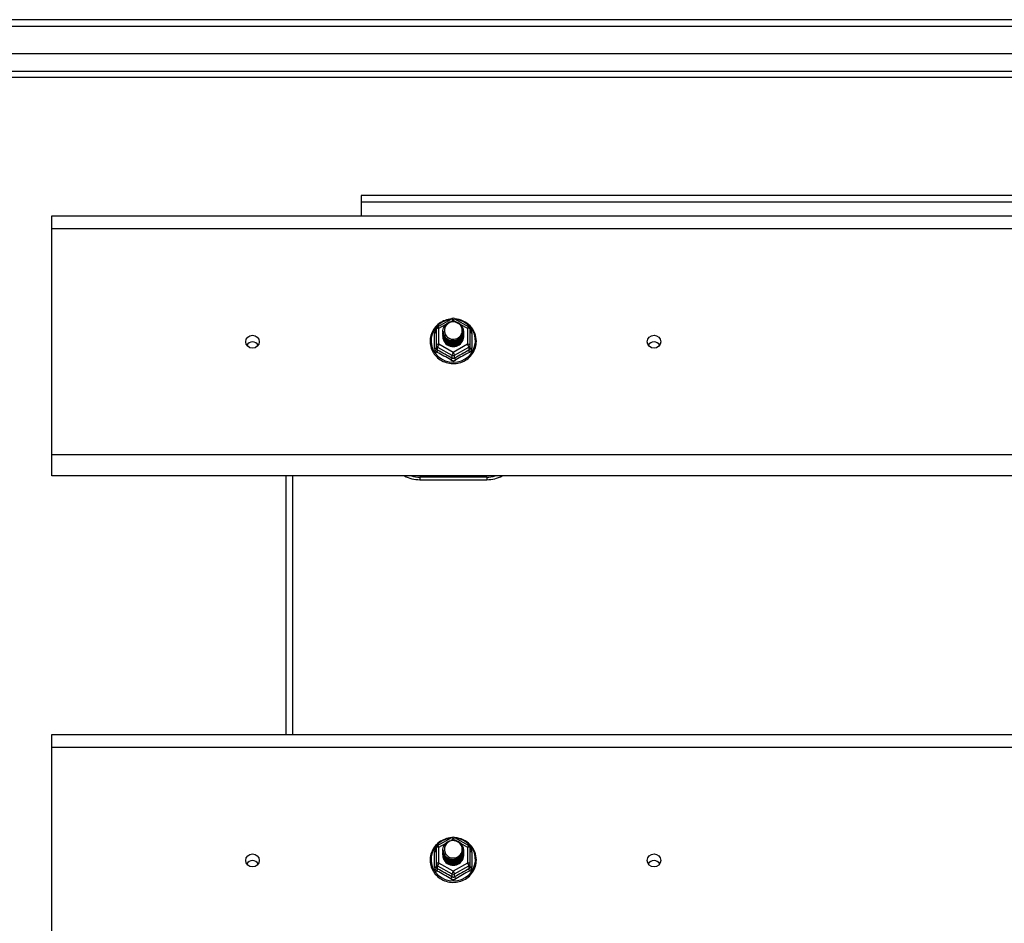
# Model space of a CAD drawing. Header units: inches. Extents: x 64.1 to 160.1, y 43.5 to 72.8.
# Tile 18 of 24: x 82.6 to 97.3, y 58.1 to 71.6. Entities that reach past the tile are written whole.
import ezdxf

# ---------------------------------------------------------------- set-up
doc = ezdxf.new("R2010")
doc.units = ezdxf.units.IN
doc.header["$MEASUREMENT"] = 0
doc.layers.add('Visible Edges(ANSI)', color=7, linetype='Continuous', lineweight=25)
doc.layers.add('Visible Tangent Edges(ANSI)', color=7, linetype='Continuous', lineweight=25)

msp = doc.modelspace()

# ---------------------------------------------------------------- linework, layer by layer
at = {"layer": 'Visible Edges(ANSI)'}
for p, q in [((111.973, 71.635), (64.171, 71.635)), ((111.363, 71.123), (64.78, 71.123)), ((111.175, 70.769), (64.969, 70.769)), ((110.447, 69.01), (87.697, 69.01)), ((87.697, 69.01), (87.697, 68.911)), ((87.697, 68.911), (87.697, 68.703)), ((83.072, 68.516), (83.072, 68.703)), ((83.072, 68.703), (111.206, 68.703)), ((83.072, 65.132), (83.072, 68.516)), ((88.838, 67.048), (89.053, 67.168)), ((89.091, 67.168), (89.306, 67.048)), ((88.818, 67.014), (88.818, 66.775)), ((88.918, 66.983), (88.918, 66.984)), ((88.918, 66.971), (88.918, 66.971)), ((88.918, 66.958), (88.918, 66.958)), ((89.225, 66.977), (89.225, 66.977)), ((89.225, 66.964), (89.225, 66.965)), ((89.326, 66.775), (89.326, 67.014)), ((88.918, 66.945), (88.918, 66.946)), ((88.918, 66.933), (88.918, 66.933)), ((88.918, 66.92), (88.918, 66.921)), ((88.918, 66.908), (88.918, 66.908)), ((89.225, 66.952), (89.225, 66.952)), ((89.225, 66.939), (89.225, 66.94)), ((89.225, 66.927), (89.225, 66.927)), ((89.225, 66.914), (89.225, 66.915)), ((88.818, 66.775), (88.818, 66.73)), ((89.054, 66.762), (89.052, 66.753)), ((89.326, 66.73), (89.326, 66.775)), ((83.072, 64.818), (83.072, 65.132)), ((111.206, 64.818), (83.072, 64.818)), ((86.572, 64.818), (86.572, 60.953)), ((88.572, 64.762), (89.572, 64.762)), ((83.072, 60.766), (83.072, 60.953)), ((83.072, 60.953), (111.206, 60.953)), ((83.072, 57.382), (83.072, 60.766)), ((88.838, 59.298), (89.053, 59.418)), ((89.091, 59.418), (89.306, 59.298)), ((88.818, 59.264), (88.818, 59.025)), ((88.918, 59.233), (88.918, 59.234)), ((88.918, 59.221), (88.918, 59.221)), ((88.918, 59.208), (88.918, 59.208)), ((88.918, 59.195), (88.918, 59.196)), ((88.918, 59.183), (88.918, 59.183)), ((88.918, 59.17), (88.918, 59.171)), ((88.918, 59.158), (88.918, 59.158)), ((89.225, 59.227), (89.225, 59.227)), ((89.225, 59.214), (89.225, 59.215)), ((89.225, 59.202), (89.225, 59.202)), ((89.225, 59.189), (89.225, 59.19)), ((89.225, 59.177), (89.225, 59.177)), ((89.225, 59.164), (89.225, 59.165)), ((89.326, 59.025), (89.326, 59.264)), ((88.818, 59.025), (88.818, 58.98)), ((89.054, 59.012), (89.052, 59.003)), ((89.326, 58.98), (89.326, 59.025))]:
    msp.add_line(p, q, dxfattribs=at)
at = {"layer": 'Visible Edges(ANSI)', "flags": 128}
for points in [[(89.046, 67.164), (89.021, 67.162), (88.997, 67.157), (88.972, 67.151), (88.949, 67.143), (88.926, 67.134), (88.904, 67.123), (88.882, 67.11), (88.862, 67.096), (88.843, 67.081), (88.825, 67.064), (88.808, 67.046), (88.792, 67.027), (88.778, 67.007), (88.766, 66.986), (88.755, 66.964), (88.746, 66.941), (88.739, 66.918), (88.733, 66.895), (88.729, 66.871), (88.727, 66.846), (88.727, 66.822), (88.728, 66.798), (88.732, 66.774), (88.737, 66.75), (88.744, 66.727), (88.752, 66.704), (88.763, 66.682), (88.775, 66.66), (88.788, 66.64), (88.803, 66.621), (88.82, 66.602), (88.837, 66.585), (88.856, 66.569), (88.876, 66.555), (88.898, 66.542), (88.92, 66.53), (88.942, 66.521), (88.966, 66.512), (88.99, 66.506), (89.014, 66.501), (89.039, 66.498), (89.064, 66.496), (89.089, 66.497), (89.114, 66.499), (89.138, 66.502), (89.162, 66.508), (89.186, 66.515), (89.21, 66.524), (89.232, 66.534), (89.254, 66.546), (89.274, 66.56), (89.294, 66.575), (89.313, 66.591), (89.33, 66.609), (89.346, 66.627), (89.36, 66.647), (89.373, 66.668), (89.385, 66.69), (89.394, 66.712), (89.402, 66.735), (89.409, 66.758), (89.413, 66.782), (89.416, 66.807), (89.417, 66.831)], [(88.939, 66.91), (88.923, 66.948), (88.918, 66.99), (88.926, 67.031), (88.946, 67.068), (88.976, 67.098), (89.014, 67.119), (89.056, 67.128), (89.1, 67.126), (89.141, 67.112), (89.177, 67.087), (89.204, 67.053), (89.221, 67.013), (89.225, 66.971), (89.217, 66.929), (89.197, 66.891), (89.167, 66.859), (89.13, 66.837), (89.087, 66.827), (89.044, 66.828), (89.002, 66.841), (88.966, 66.865), (88.939, 66.897), (88.923, 66.936), (88.918, 66.977)], [(88.958, 66.885), (88.98, 66.866), (89.007, 66.852), (89.035, 66.843), (89.065, 66.84), (89.095, 66.843), (89.124, 66.851), (89.151, 66.865), (89.174, 66.883), (89.193, 66.906), (89.206, 66.932), (89.214, 66.961), (89.216, 66.99), (89.211, 67.019), (89.201, 67.046), (89.184, 67.071), (89.163, 67.091), (89.138, 67.107), (89.11, 67.118), (89.08, 67.122), (89.05, 67.12), (89.021, 67.112), (88.995, 67.097), (88.973, 67.078), (88.956, 67.054)], [(89.417, 66.831), (89.415, 66.862), (89.411, 66.893), (89.403, 66.924), (89.393, 66.953), (89.38, 66.982), (89.364, 67.009), (89.345, 67.035), (89.325, 67.059), (89.302, 67.081), (89.276, 67.1), (89.25, 67.118), (89.221, 67.132), (89.192, 67.145), (89.161, 67.154), (89.13, 67.161), (89.098, 67.164)], [(88.918, 66.983), (88.918, 66.979), (88.919, 66.974), (88.919, 66.97), (88.919, 66.965), (88.92, 66.961), (88.921, 66.956), (88.922, 66.952), (88.923, 66.948), (88.924, 66.943), (88.925, 66.939), (88.927, 66.935), (88.928, 66.931), (88.93, 66.926), (88.932, 66.922), (88.934, 66.918), (88.936, 66.914), (88.939, 66.91), (88.941, 66.907), (88.943, 66.903), (88.946, 66.899), (88.949, 66.895), (88.952, 66.892), (88.955, 66.888), (88.958, 66.885)], [(88.918, 66.971), (88.92, 66.951), (88.923, 66.933), (88.93, 66.915), (88.939, 66.897), (88.95, 66.881), (88.963, 66.867), (88.978, 66.855), (88.995, 66.844), (89.013, 66.836), (89.032, 66.83), (89.052, 66.826), (89.072, 66.825), (89.092, 66.827), (89.112, 66.831), (89.131, 66.837), (89.149, 66.846), (89.165, 66.857), (89.18, 66.87), (89.194, 66.885), (89.205, 66.902), (89.214, 66.919), (89.22, 66.938), (89.224, 66.957), (89.225, 66.977)], [(89.225, 66.971), (89.225, 66.951), (89.221, 66.931), (89.215, 66.911), (89.207, 66.893), (89.196, 66.876), (89.182, 66.86), (89.167, 66.847), (89.15, 66.835), (89.132, 66.826), (89.112, 66.819), (89.092, 66.815), (89.072, 66.813), (89.051, 66.814), (89.031, 66.818), (89.011, 66.824), (88.993, 66.833), (88.976, 66.844), (88.961, 66.857), (88.948, 66.872), (88.937, 66.889), (88.928, 66.907), (88.922, 66.925), (88.919, 66.945), (88.918, 66.965)], [(88.918, 66.958), (88.92, 66.939), (88.923, 66.92), (88.93, 66.902), (88.939, 66.885), (88.95, 66.869), (88.963, 66.855), (88.978, 66.842), (88.995, 66.832), (89.013, 66.823), (89.032, 66.817), (89.052, 66.814), (89.072, 66.813), (89.092, 66.814), (89.112, 66.818), (89.131, 66.825), (89.149, 66.834), (89.165, 66.845), (89.18, 66.858), (89.194, 66.873), (89.205, 66.889), (89.214, 66.907), (89.22, 66.925), (89.224, 66.945), (89.225, 66.964)], [(89.225, 66.958), (89.225, 66.938), (89.221, 66.918), (89.215, 66.899), (89.207, 66.88), (89.196, 66.863), (89.182, 66.848), (89.167, 66.834), (89.15, 66.823), (89.132, 66.813), (89.112, 66.806), (89.092, 66.802), (89.072, 66.801), (89.051, 66.802), (89.031, 66.805), (89.011, 66.812), (88.993, 66.82), (88.976, 66.832), (88.961, 66.845), (88.948, 66.86), (88.937, 66.876), (88.928, 66.894), (88.922, 66.913), (88.919, 66.932), (88.918, 66.952)], [(88.956, 67.054), (88.955, 67.052), (88.953, 67.049), (88.952, 67.047), (88.951, 67.044), (88.95, 67.042), (88.949, 67.039), (88.948, 67.036), (88.947, 67.034), (88.947, 67.031), (88.946, 67.028), (88.945, 67.025), (88.944, 67.023), (88.944, 67.02), (88.943, 67.017), (88.943, 67.014), (88.943, 67.012), (88.942, 67.009), (88.942, 67.006), (88.942, 67.003), (88.942, 67), (88.942, 66.998), (88.942, 66.995), (88.942, 66.992), (88.942, 66.989)], [(88.942, 66.989), (88.942, 66.986), (88.942, 66.984), (88.942, 66.981), (88.942, 66.978), (88.942, 66.975), (88.942, 66.972), (88.942, 66.97), (88.943, 66.967), (88.943, 66.964), (88.944, 66.961), (88.944, 66.959), (88.945, 66.956), (88.945, 66.953), (88.946, 66.95), (88.947, 66.948), (88.948, 66.945), (88.948, 66.942), (88.949, 66.94), (88.95, 66.937), (88.951, 66.934), (88.953, 66.932), (88.954, 66.929), (88.955, 66.927), (88.956, 66.924)], [(88.918, 66.945), (88.92, 66.926), (88.923, 66.908), (88.93, 66.889), (88.939, 66.872), (88.95, 66.856), (88.963, 66.842), (88.978, 66.83), (88.995, 66.819), (89.013, 66.811), (89.032, 66.805), (89.052, 66.801), (89.072, 66.8), (89.092, 66.802), (89.112, 66.806), (89.131, 66.812), (89.149, 66.821), (89.165, 66.832), (89.18, 66.845), (89.194, 66.86), (89.205, 66.876), (89.214, 66.894), (89.22, 66.913), (89.224, 66.932), (89.225, 66.952)], [(89.225, 66.946), (89.225, 66.926), (89.221, 66.906), (89.215, 66.886), (89.207, 66.868), (89.196, 66.851), (89.182, 66.835), (89.167, 66.822), (89.15, 66.81), (89.132, 66.801), (89.112, 66.794), (89.092, 66.79), (89.072, 66.788), (89.051, 66.789), (89.031, 66.793), (89.011, 66.799), (88.993, 66.808), (88.976, 66.819), (88.961, 66.832), (88.948, 66.847), (88.937, 66.864), (88.928, 66.882), (88.922, 66.9), (88.919, 66.92), (88.918, 66.939)], [(88.918, 66.933), (88.92, 66.914), (88.923, 66.895), (88.93, 66.877), (88.939, 66.86), (88.95, 66.844), (88.963, 66.83), (88.978, 66.817), (88.995, 66.806), (89.013, 66.798), (89.032, 66.792), (89.052, 66.789), (89.072, 66.788), (89.092, 66.789), (89.112, 66.793), (89.131, 66.8), (89.149, 66.809), (89.165, 66.82), (89.18, 66.833), (89.194, 66.848), (89.205, 66.864), (89.214, 66.882), (89.22, 66.9), (89.224, 66.92), (89.225, 66.939)], [(89.225, 66.933), (89.225, 66.913), (89.221, 66.893), (89.215, 66.874), (89.207, 66.855), (89.196, 66.838), (89.182, 66.823), (89.167, 66.809), (89.15, 66.797), (89.132, 66.788), (89.112, 66.781), (89.092, 66.777), (89.072, 66.775), (89.051, 66.777), (89.031, 66.78), (89.011, 66.787), (88.993, 66.795), (88.976, 66.806), (88.961, 66.82), (88.948, 66.835), (88.937, 66.851), (88.928, 66.869), (88.922, 66.888), (88.919, 66.907), (88.918, 66.927)], [(88.918, 66.92), (88.92, 66.901), (88.923, 66.883), (88.93, 66.864), (88.939, 66.847), (88.95, 66.831), (88.963, 66.817), (88.978, 66.804), (88.995, 66.794), (89.013, 66.786), (89.032, 66.78), (89.052, 66.776), (89.072, 66.775), (89.092, 66.777), (89.112, 66.781), (89.131, 66.787), (89.149, 66.796), (89.165, 66.807), (89.18, 66.82), (89.194, 66.835), (89.205, 66.851), (89.214, 66.869), (89.22, 66.888), (89.224, 66.907), (89.225, 66.927)], [(89.225, 66.921), (89.225, 66.9), (89.221, 66.88), (89.215, 66.861), (89.207, 66.843), (89.196, 66.826), (89.182, 66.81), (89.167, 66.796), (89.15, 66.785), (89.132, 66.776), (89.112, 66.769), (89.092, 66.765), (89.072, 66.763), (89.051, 66.764), (89.031, 66.768), (89.011, 66.774), (88.993, 66.783), (88.976, 66.794), (88.961, 66.807), (88.948, 66.822), (88.937, 66.839), (88.928, 66.856), (88.922, 66.875), (88.919, 66.895), (88.918, 66.914)], [(88.918, 66.908), (88.92, 66.889), (88.923, 66.87), (88.93, 66.852), (88.939, 66.835), (88.95, 66.819), (88.963, 66.804), (88.978, 66.792), (88.995, 66.781), (89.013, 66.773), (89.032, 66.767), (89.052, 66.764), (89.072, 66.763), (89.092, 66.764), (89.112, 66.768), (89.131, 66.775), (89.149, 66.783), (89.165, 66.795), (89.18, 66.808), (89.194, 66.822), (89.205, 66.839), (89.214, 66.857), (89.22, 66.875), (89.224, 66.895), (89.225, 66.914)], [(89.052, 66.753), (89.044, 66.754), (89.036, 66.756), (89.028, 66.758), (89.02, 66.761), (89.013, 66.764), (89.005, 66.767), (88.998, 66.771), (88.991, 66.775), (88.984, 66.779), (88.978, 66.784), (88.971, 66.789), (88.965, 66.795), (88.96, 66.8), (88.954, 66.806), (88.949, 66.812), (88.945, 66.819), (88.94, 66.826), (88.936, 66.833), (88.933, 66.84), (88.93, 66.847), (88.927, 66.855), (88.925, 66.862), (88.923, 66.87), (88.922, 66.878)], [(88.956, 66.924), (88.956, 66.924), (88.955, 66.923), (88.954, 66.922), (88.953, 66.922), (88.953, 66.921), (88.952, 66.921), (88.951, 66.92), (88.951, 66.919), (88.95, 66.919), (88.949, 66.918), (88.948, 66.918), (88.948, 66.917), (88.947, 66.916), (88.946, 66.916), (88.946, 66.915), (88.945, 66.915), (88.944, 66.914), (88.943, 66.913), (88.943, 66.913), (88.942, 66.912), (88.941, 66.912), (88.941, 66.911), (88.94, 66.91), (88.939, 66.91)], [(89.046, 59.414), (89.021, 59.412), (88.997, 59.407), (88.972, 59.401), (88.949, 59.393), (88.926, 59.384), (88.904, 59.373), (88.882, 59.36), (88.862, 59.346), (88.843, 59.331), (88.825, 59.314), (88.808, 59.296), (88.792, 59.277), (88.778, 59.257), (88.766, 59.236), (88.755, 59.214), (88.746, 59.191), (88.739, 59.168), (88.733, 59.145), (88.729, 59.121), (88.727, 59.096), (88.727, 59.072), (88.728, 59.048), (88.732, 59.024), (88.737, 59), (88.744, 58.977), (88.752, 58.954), (88.763, 58.932), (88.775, 58.91), (88.788, 58.89), (88.803, 58.871), (88.82, 58.852), (88.837, 58.835), (88.856, 58.819), (88.876, 58.805), (88.898, 58.792), (88.92, 58.78), (88.942, 58.771), (88.966, 58.762), (88.99, 58.756), (89.014, 58.751), (89.039, 58.748), (89.064, 58.746), (89.089, 58.747), (89.114, 58.749), (89.138, 58.752), (89.162, 58.758), (89.186, 58.765), (89.21, 58.774), (89.232, 58.784), (89.254, 58.796), (89.274, 58.81), (89.294, 58.825), (89.313, 58.841), (89.33, 58.859), (89.346, 58.877), (89.36, 58.897), (89.373, 58.918), (89.385, 58.94), (89.394, 58.962), (89.402, 58.985), (89.409, 59.008), (89.413, 59.032), (89.416, 59.057), (89.417, 59.081)], [(88.939, 59.16), (88.923, 59.198), (88.918, 59.24), (88.926, 59.281), (88.946, 59.318), (88.976, 59.348), (89.014, 59.369), (89.056, 59.378), (89.1, 59.376), (89.141, 59.362), (89.177, 59.337), (89.204, 59.303), (89.221, 59.263), (89.225, 59.221), (89.217, 59.179), (89.197, 59.141), (89.167, 59.109), (89.13, 59.087), (89.087, 59.077), (89.044, 59.078), (89.002, 59.091), (88.966, 59.115), (88.939, 59.147), (88.923, 59.186), (88.918, 59.227)], [(88.956, 59.304), (88.955, 59.302), (88.953, 59.299), (88.952, 59.297), (88.951, 59.294), (88.95, 59.292), (88.949, 59.289), (88.948, 59.286), (88.947, 59.284), (88.947, 59.281), (88.946, 59.278), (88.945, 59.275), (88.944, 59.273), (88.944, 59.27), (88.943, 59.267), (88.943, 59.264), (88.943, 59.262), (88.942, 59.259), (88.942, 59.256), (88.942, 59.253), (88.942, 59.25), (88.942, 59.248), (88.942, 59.245), (88.942, 59.242), (88.942, 59.239)], [(88.958, 59.135), (88.98, 59.116), (89.007, 59.102), (89.035, 59.093), (89.065, 59.09), (89.095, 59.093), (89.124, 59.101), (89.151, 59.115), (89.174, 59.133), (89.193, 59.156), (89.206, 59.182), (89.214, 59.211), (89.216, 59.24), (89.211, 59.269), (89.201, 59.296), (89.184, 59.321), (89.163, 59.341), (89.138, 59.357), (89.11, 59.368), (89.08, 59.372), (89.05, 59.37), (89.021, 59.362), (88.995, 59.347), (88.973, 59.328), (88.956, 59.304)], [(89.417, 59.081), (89.415, 59.112), (89.411, 59.143), (89.403, 59.174), (89.393, 59.203), (89.38, 59.232), (89.364, 59.259), (89.345, 59.285), (89.325, 59.309), (89.302, 59.331), (89.276, 59.35), (89.25, 59.368), (89.221, 59.382), (89.192, 59.395), (89.161, 59.404), (89.13, 59.411), (89.098, 59.414)], [(88.918, 59.233), (88.918, 59.229), (88.919, 59.224), (88.919, 59.22), (88.919, 59.215), (88.92, 59.211), (88.921, 59.206), (88.922, 59.202), (88.923, 59.198), (88.924, 59.193), (88.925, 59.189), (88.927, 59.185), (88.928, 59.181), (88.93, 59.176), (88.932, 59.172), (88.934, 59.168), (88.936, 59.164), (88.939, 59.16), (88.941, 59.157), (88.943, 59.153), (88.946, 59.149), (88.949, 59.145), (88.952, 59.142), (88.955, 59.138), (88.958, 59.135)], [(88.918, 59.221), (88.92, 59.201), (88.923, 59.183), (88.93, 59.165), (88.939, 59.147), (88.95, 59.131), (88.963, 59.117), (88.978, 59.105), (88.995, 59.094), (89.013, 59.086), (89.032, 59.08), (89.052, 59.076), (89.072, 59.075), (89.092, 59.077), (89.112, 59.081), (89.131, 59.087), (89.149, 59.096), (89.165, 59.107), (89.18, 59.12), (89.194, 59.135), (89.205, 59.152), (89.214, 59.169), (89.22, 59.188), (89.224, 59.207), (89.225, 59.227)], [(89.225, 59.221), (89.225, 59.201), (89.221, 59.181), (89.215, 59.161), (89.207, 59.143), (89.196, 59.126), (89.182, 59.11), (89.167, 59.097), (89.15, 59.085), (89.132, 59.076), (89.112, 59.069), (89.092, 59.065), (89.072, 59.063), (89.051, 59.064), (89.031, 59.068), (89.011, 59.074), (88.993, 59.083), (88.976, 59.094), (88.961, 59.107), (88.948, 59.122), (88.937, 59.139), (88.928, 59.157), (88.922, 59.175), (88.919, 59.195), (88.918, 59.215)], [(88.918, 59.208), (88.92, 59.189), (88.923, 59.17), (88.93, 59.152), (88.939, 59.135), (88.95, 59.119), (88.963, 59.105), (88.978, 59.092), (88.995, 59.082), (89.013, 59.073), (89.032, 59.067), (89.052, 59.064), (89.072, 59.063), (89.092, 59.064), (89.112, 59.068), (89.131, 59.075), (89.149, 59.084), (89.165, 59.095), (89.18, 59.108), (89.194, 59.123), (89.205, 59.139), (89.214, 59.157), (89.22, 59.175), (89.224, 59.195), (89.225, 59.214)], [(89.225, 59.208), (89.225, 59.188), (89.221, 59.168), (89.215, 59.149), (89.207, 59.13), (89.196, 59.113), (89.182, 59.098), (89.167, 59.084), (89.15, 59.073), (89.132, 59.063), (89.112, 59.056), (89.092, 59.052), (89.072, 59.051), (89.051, 59.052), (89.031, 59.055), (89.011, 59.062), (88.993, 59.07), (88.976, 59.082), (88.961, 59.095), (88.948, 59.11), (88.937, 59.126), (88.928, 59.144), (88.922, 59.163), (88.919, 59.182), (88.918, 59.202)], [(88.918, 59.195), (88.92, 59.176), (88.923, 59.158), (88.93, 59.139), (88.939, 59.122), (88.95, 59.106), (88.963, 59.092), (88.978, 59.08), (88.995, 59.069), (89.013, 59.061), (89.032, 59.055), (89.052, 59.051), (89.072, 59.05), (89.092, 59.052), (89.112, 59.056), (89.131, 59.062), (89.149, 59.071), (89.165, 59.082), (89.18, 59.095), (89.194, 59.11), (89.205, 59.126), (89.214, 59.144), (89.22, 59.163), (89.224, 59.182), (89.225, 59.202)], [(89.225, 59.196), (89.225, 59.176), (89.221, 59.156), (89.215, 59.136), (89.207, 59.118), (89.196, 59.101), (89.182, 59.085), (89.167, 59.072), (89.15, 59.06), (89.132, 59.051), (89.112, 59.044), (89.092, 59.04), (89.072, 59.038), (89.051, 59.039), (89.031, 59.043), (89.011, 59.049), (88.993, 59.058), (88.976, 59.069), (88.961, 59.082), (88.948, 59.097), (88.937, 59.114), (88.928, 59.132), (88.922, 59.15), (88.919, 59.17), (88.918, 59.189)], [(88.918, 59.183), (88.92, 59.164), (88.923, 59.145), (88.93, 59.127), (88.939, 59.11), (88.95, 59.094), (88.963, 59.08), (88.978, 59.067), (88.995, 59.056), (89.013, 59.048), (89.032, 59.042), (89.052, 59.039), (89.072, 59.038), (89.092, 59.039), (89.112, 59.043), (89.131, 59.05), (89.149, 59.059), (89.165, 59.07), (89.18, 59.083), (89.194, 59.098), (89.205, 59.114), (89.214, 59.132), (89.22, 59.15), (89.224, 59.17), (89.225, 59.189)], [(89.225, 59.183), (89.225, 59.163), (89.221, 59.143), (89.215, 59.124), (89.207, 59.105), (89.196, 59.088), (89.182, 59.073), (89.167, 59.059), (89.15, 59.047), (89.132, 59.038), (89.112, 59.031), (89.092, 59.027), (89.072, 59.025), (89.051, 59.027), (89.031, 59.03), (89.011, 59.037), (88.993, 59.045), (88.976, 59.056), (88.961, 59.07), (88.948, 59.085), (88.937, 59.101), (88.928, 59.119), (88.922, 59.138), (88.919, 59.157), (88.918, 59.177)], [(88.918, 59.17), (88.92, 59.151), (88.923, 59.133), (88.93, 59.114), (88.939, 59.097), (88.95, 59.081), (88.963, 59.067), (88.978, 59.054), (88.995, 59.044), (89.013, 59.036), (89.032, 59.03), (89.052, 59.026), (89.072, 59.025), (89.092, 59.027), (89.112, 59.031), (89.131, 59.037), (89.149, 59.046), (89.165, 59.057), (89.18, 59.07), (89.194, 59.085), (89.205, 59.101), (89.214, 59.119), (89.22, 59.138), (89.224, 59.157), (89.225, 59.177)], [(89.225, 59.171), (89.225, 59.15), (89.221, 59.13), (89.215, 59.111), (89.207, 59.093), (89.196, 59.076), (89.182, 59.06), (89.167, 59.046), (89.15, 59.035), (89.132, 59.026), (89.112, 59.019), (89.092, 59.015), (89.072, 59.013), (89.051, 59.014), (89.031, 59.018), (89.011, 59.024), (88.993, 59.033), (88.976, 59.044), (88.961, 59.057), (88.948, 59.072), (88.937, 59.089), (88.928, 59.106), (88.922, 59.125), (88.919, 59.145), (88.918, 59.164)], [(88.918, 59.158), (88.92, 59.139), (88.923, 59.12), (88.93, 59.102), (88.939, 59.085), (88.95, 59.069), (88.963, 59.054), (88.978, 59.042), (88.995, 59.031), (89.013, 59.023), (89.032, 59.017), (89.052, 59.014), (89.072, 59.013), (89.092, 59.014), (89.112, 59.018), (89.131, 59.025), (89.149, 59.033), (89.165, 59.045), (89.18, 59.058), (89.194, 59.072), (89.205, 59.089), (89.214, 59.107), (89.22, 59.125), (89.224, 59.145), (89.225, 59.164)], [(88.956, 59.174), (88.956, 59.174), (88.955, 59.173), (88.954, 59.172), (88.953, 59.172), (88.953, 59.171), (88.952, 59.171), (88.951, 59.17), (88.951, 59.169), (88.95, 59.169), (88.949, 59.168), (88.948, 59.168), (88.948, 59.167), (88.947, 59.166), (88.946, 59.166), (88.946, 59.165), (88.945, 59.165), (88.944, 59.164), (88.943, 59.163), (88.943, 59.163), (88.942, 59.162), (88.941, 59.162), (88.941, 59.161), (88.94, 59.16), (88.939, 59.16)], [(88.942, 59.239), (88.942, 59.236), (88.942, 59.234), (88.942, 59.231), (88.942, 59.228), (88.942, 59.225), (88.942, 59.222), (88.942, 59.22), (88.943, 59.217), (88.943, 59.214), (88.944, 59.211), (88.944, 59.209), (88.945, 59.206), (88.945, 59.203), (88.946, 59.2), (88.947, 59.198), (88.948, 59.195), (88.948, 59.192), (88.949, 59.19), (88.95, 59.187), (88.951, 59.184), (88.953, 59.182), (88.954, 59.179), (88.955, 59.177), (88.956, 59.174)], [(89.052, 59.003), (89.044, 59.004), (89.036, 59.006), (89.028, 59.008), (89.02, 59.011), (89.013, 59.014), (89.005, 59.017), (88.998, 59.021), (88.991, 59.025), (88.984, 59.029), (88.978, 59.034), (88.971, 59.039), (88.965, 59.045), (88.96, 59.05), (88.954, 59.056), (88.949, 59.062), (88.945, 59.069), (88.94, 59.076), (88.936, 59.083), (88.933, 59.09), (88.93, 59.097), (88.927, 59.105), (88.925, 59.112), (88.923, 59.12), (88.922, 59.128)]]:
    msp.add_lwpolyline(points, dxfattribs=at)
at = {"layer": 'Visible Edges(ANSI)'}
for centre, radius, start, end in [((89.072, 67.134), 0.0394, 60.8255, 119.1745), ((88.857, 67.014), 0.0394, 119.1745, 180), ((89.286, 67.014), 0.0394, 0, 60.8255), ((88.572, 65.262), 0.5, 242.5014, 270), ((89.572, 65.262), 0.5, 270, 297.4986), ((89.072, 59.384), 0.0394, 60.8255, 119.1745), ((88.857, 59.264), 0.0394, 119.1745, 180), ((89.286, 59.264), 0.0394, 0, 60.8255)]:
    msp.add_arc(centre, radius, start, end, dxfattribs=at)
for centre, major_axis, start_param, end_param in [((89.072, 66.99), (0.134, 0), 3.671471, 8.899926), ((86.072, 66.724), (-0.101, 0), 3.68386, 5.740918), ((89.072, 66.904), (-0.158, 0), 6.032414, 9.675269), ((89.072, 66.985), (0.154, 0), 3.669461, 3.875388), ((92.072, 66.724), (-0.101, 0), 3.68386, 5.740918), ((89.072, 59.24), (0.134, 0), 3.671471, 8.899926), ((89.072, 59.154), (-0.158, 0), 6.032414, 9.675269), ((89.072, 59.235), (0.154, 0), 3.669461, 3.875388), ((86.072, 58.974), (-0.101, 0), 3.68386, 5.740918), ((92.072, 58.974), (-0.101, 0), 3.68386, 5.740918)]:
    msp.add_ellipse(centre, major_axis=major_axis, ratio=0.966998, start_param=start_param, end_param=end_param, dxfattribs=at)
for centre in [(86.072, 66.824), (92.072, 66.824), (86.072, 59.074), (92.072, 59.074)]:
    msp.add_ellipse(centre, major_axis=(-0.101, 0), ratio=0.966998, dxfattribs=at)
at = {"layer": 'Visible Tangent Edges(ANSI)'}
for p, q in [((64.171, 71.536), (111.973, 71.536)), ((64.839, 70.868), (111.305, 70.868)), ((110.447, 68.911), (87.697, 68.911)), ((83.072, 68.516), (111.206, 68.516)), ((89.04, 67.126), (89.072, 67.144)), ((89.072, 67.144), (89.106, 67.125)), ((88.794, 66.727), (88.794, 66.954)), ((88.857, 67.024), (88.955, 67.079)), ((88.857, 66.785), (88.857, 67.024)), ((89.182, 67.083), (89.286, 67.024)), ((89.286, 67.024), (89.286, 66.785)), ((89.35, 66.954), (89.35, 66.727)), ((88.838, 66.742), (89.052, 66.622)), ((88.838, 66.697), (88.838, 66.742)), ((89.072, 66.665), (88.857, 66.785)), ((89.286, 66.785), (89.072, 66.665)), ((89.091, 66.622), (89.306, 66.742)), ((89.306, 66.742), (89.306, 66.697)), ((89.052, 66.622), (89.052, 66.577)), ((89.091, 66.577), (89.091, 66.622)), ((111.206, 65.132), (83.072, 65.132)), ((86.671, 64.818), (86.671, 60.953)), ((89.572, 64.801), (88.572, 64.801)), ((88.572, 64.801), (88.572, 64.762)), ((89.572, 64.801), (89.572, 64.762)), ((83.072, 60.766), (111.206, 60.766)), ((88.857, 59.274), (88.955, 59.329)), ((89.04, 59.376), (89.072, 59.394)), ((89.072, 59.394), (89.106, 59.375)), ((89.182, 59.333), (89.286, 59.274)), ((88.794, 58.977), (88.794, 59.204)), ((88.857, 59.035), (88.857, 59.274)), ((89.286, 59.274), (89.286, 59.035)), ((89.35, 59.204), (89.35, 58.977)), ((89.072, 58.915), (88.857, 59.035)), ((89.286, 59.035), (89.072, 58.915)), ((88.838, 58.992), (89.052, 58.872)), ((88.838, 58.947), (88.838, 58.992)), ((89.052, 58.872), (89.052, 58.827)), ((89.091, 58.872), (89.306, 58.992)), ((89.091, 58.827), (89.091, 58.872)), ((89.306, 58.992), (89.306, 58.947))]:
    msp.add_line(p, q, dxfattribs=at)
at = {"layer": 'Visible Tangent Edges(ANSI)', "flags": 128}
for points in [[(88.818, 67.007), (88.816, 67.005), (88.814, 67.003), (88.812, 67.001), (88.811, 66.999), (88.809, 66.997), (88.808, 66.995), (88.806, 66.993), (88.805, 66.991), (88.803, 66.989), (88.802, 66.987), (88.801, 66.984), (88.8, 66.982), (88.799, 66.98), (88.798, 66.978), (88.797, 66.975), (88.796, 66.973), (88.796, 66.971), (88.795, 66.968), (88.795, 66.966), (88.794, 66.963), (88.794, 66.961), (88.794, 66.959), (88.794, 66.956), (88.794, 66.954)], [(89.35, 66.954), (89.35, 66.956), (89.35, 66.959), (89.35, 66.961), (89.349, 66.963), (89.349, 66.966), (89.348, 66.968), (89.348, 66.971), (89.347, 66.973), (89.346, 66.975), (89.346, 66.978), (89.345, 66.98), (89.344, 66.982), (89.343, 66.984), (89.341, 66.987), (89.34, 66.989), (89.339, 66.991), (89.337, 66.993), (89.336, 66.995), (89.334, 66.997), (89.333, 66.999), (89.331, 67.001), (89.329, 67.003), (89.328, 67.005), (89.326, 67.007)], [(88.794, 66.727), (88.794, 66.723), (88.794, 66.72), (88.794, 66.717), (88.795, 66.714), (88.795, 66.711), (88.796, 66.707), (88.797, 66.704), (88.798, 66.701), (88.799, 66.698), (88.801, 66.695), (88.802, 66.692), (88.804, 66.69), (88.805, 66.687), (88.807, 66.684), (88.809, 66.682), (88.811, 66.679), (88.813, 66.677), (88.816, 66.675), (88.818, 66.673), (88.82, 66.671), (88.823, 66.669), (88.826, 66.667), (88.828, 66.666), (88.831, 66.664)], [(88.838, 66.697), (88.836, 66.697), (88.835, 66.698), (88.833, 66.699), (88.832, 66.7), (88.831, 66.701), (88.829, 66.702), (88.828, 66.703), (88.827, 66.704), (88.826, 66.706), (88.825, 66.707), (88.824, 66.708), (88.823, 66.71), (88.822, 66.711), (88.822, 66.713), (88.821, 66.714), (88.82, 66.716), (88.82, 66.717), (88.819, 66.719), (88.819, 66.721), (88.818, 66.723), (88.818, 66.724), (88.818, 66.726), (88.818, 66.728), (88.818, 66.73)], [(89.326, 66.73), (89.326, 66.728), (89.326, 66.726), (89.325, 66.724), (89.325, 66.723), (89.325, 66.721), (89.324, 66.719), (89.324, 66.717), (89.323, 66.716), (89.323, 66.714), (89.322, 66.713), (89.321, 66.711), (89.32, 66.71), (89.32, 66.708), (89.319, 66.707), (89.318, 66.706), (89.316, 66.704), (89.315, 66.703), (89.314, 66.702), (89.313, 66.701), (89.312, 66.7), (89.31, 66.699), (89.309, 66.698), (89.307, 66.697), (89.306, 66.697)], [(89.313, 66.664), (89.315, 66.666), (89.318, 66.667), (89.321, 66.669), (89.323, 66.671), (89.326, 66.673), (89.328, 66.675), (89.33, 66.677), (89.332, 66.679), (89.334, 66.682), (89.336, 66.684), (89.338, 66.687), (89.34, 66.69), (89.341, 66.692), (89.343, 66.695), (89.344, 66.698), (89.345, 66.701), (89.346, 66.704), (89.347, 66.707), (89.348, 66.711), (89.349, 66.714), (89.349, 66.717), (89.35, 66.72), (89.35, 66.723), (89.35, 66.727)], [(89.034, 66.551), (89.037, 66.549), (89.04, 66.547), (89.043, 66.546), (89.046, 66.545), (89.049, 66.544), (89.052, 66.543), (89.056, 66.542), (89.059, 66.541), (89.062, 66.541), (89.065, 66.54), (89.069, 66.54), (89.072, 66.54), (89.075, 66.54), (89.078, 66.54), (89.082, 66.541), (89.085, 66.541), (89.088, 66.542), (89.091, 66.543), (89.094, 66.544), (89.097, 66.545), (89.1, 66.546), (89.103, 66.547), (89.106, 66.549), (89.109, 66.551)], [(89.091, 66.577), (89.09, 66.576), (89.088, 66.575), (89.087, 66.574), (89.085, 66.574), (89.084, 66.573), (89.082, 66.572), (89.08, 66.572), (89.079, 66.572), (89.077, 66.571), (89.075, 66.571), (89.074, 66.571), (89.072, 66.571), (89.07, 66.571), (89.068, 66.571), (89.067, 66.571), (89.065, 66.572), (89.063, 66.572), (89.062, 66.572), (89.06, 66.573), (89.058, 66.574), (89.057, 66.574), (89.055, 66.575), (89.054, 66.576), (89.052, 66.577)], [(88.818, 59.257), (88.816, 59.255), (88.814, 59.253), (88.812, 59.251), (88.811, 59.249), (88.809, 59.247), (88.808, 59.245), (88.806, 59.243), (88.805, 59.241), (88.803, 59.239), (88.802, 59.237), (88.801, 59.234), (88.8, 59.232), (88.799, 59.23), (88.798, 59.228), (88.797, 59.225), (88.796, 59.223), (88.796, 59.221), (88.795, 59.218), (88.795, 59.216), (88.794, 59.213), (88.794, 59.211), (88.794, 59.209), (88.794, 59.206), (88.794, 59.204)], [(89.35, 59.204), (89.35, 59.206), (89.35, 59.209), (89.35, 59.211), (89.349, 59.213), (89.349, 59.216), (89.348, 59.218), (89.348, 59.221), (89.347, 59.223), (89.346, 59.225), (89.346, 59.228), (89.345, 59.23), (89.344, 59.232), (89.343, 59.234), (89.341, 59.237), (89.34, 59.239), (89.339, 59.241), (89.337, 59.243), (89.336, 59.245), (89.334, 59.247), (89.333, 59.249), (89.331, 59.251), (89.329, 59.253), (89.328, 59.255), (89.326, 59.257)], [(88.794, 58.977), (88.794, 58.973), (88.794, 58.97), (88.794, 58.967), (88.795, 58.964), (88.795, 58.961), (88.796, 58.957), (88.797, 58.954), (88.798, 58.951), (88.799, 58.948), (88.801, 58.945), (88.802, 58.942), (88.804, 58.94), (88.805, 58.937), (88.807, 58.934), (88.809, 58.932), (88.811, 58.929), (88.813, 58.927), (88.816, 58.925), (88.818, 58.923), (88.82, 58.921), (88.823, 58.919), (88.826, 58.917), (88.828, 58.916), (88.831, 58.914)], [(88.838, 58.947), (88.836, 58.947), (88.835, 58.948), (88.833, 58.949), (88.832, 58.95), (88.831, 58.951), (88.829, 58.952), (88.828, 58.953), (88.827, 58.954), (88.826, 58.956), (88.825, 58.957), (88.824, 58.958), (88.823, 58.96), (88.822, 58.961), (88.822, 58.963), (88.821, 58.964), (88.82, 58.966), (88.82, 58.967), (88.819, 58.969), (88.819, 58.971), (88.818, 58.973), (88.818, 58.974), (88.818, 58.976), (88.818, 58.978), (88.818, 58.98)], [(89.326, 58.98), (89.326, 58.978), (89.326, 58.976), (89.325, 58.974), (89.325, 58.973), (89.325, 58.971), (89.324, 58.969), (89.324, 58.967), (89.323, 58.966), (89.323, 58.964), (89.322, 58.963), (89.321, 58.961), (89.32, 58.96), (89.32, 58.958), (89.319, 58.957), (89.318, 58.956), (89.316, 58.954), (89.315, 58.953), (89.314, 58.952), (89.313, 58.951), (89.312, 58.95), (89.31, 58.949), (89.309, 58.948), (89.307, 58.947), (89.306, 58.947)], [(89.313, 58.914), (89.315, 58.916), (89.318, 58.917), (89.321, 58.919), (89.323, 58.921), (89.326, 58.923), (89.328, 58.925), (89.33, 58.927), (89.332, 58.929), (89.334, 58.932), (89.336, 58.934), (89.338, 58.937), (89.34, 58.94), (89.341, 58.942), (89.343, 58.945), (89.344, 58.948), (89.345, 58.951), (89.346, 58.954), (89.347, 58.957), (89.348, 58.961), (89.349, 58.964), (89.349, 58.967), (89.35, 58.97), (89.35, 58.973), (89.35, 58.977)], [(89.034, 58.801), (89.037, 58.799), (89.04, 58.797), (89.043, 58.796), (89.046, 58.795), (89.049, 58.794), (89.052, 58.793), (89.056, 58.792), (89.059, 58.791), (89.062, 58.791), (89.065, 58.79), (89.069, 58.79), (89.072, 58.79), (89.075, 58.79), (89.078, 58.79), (89.082, 58.791), (89.085, 58.791), (89.088, 58.792), (89.091, 58.793), (89.094, 58.794), (89.097, 58.795), (89.1, 58.796), (89.103, 58.797), (89.106, 58.799), (89.109, 58.801)], [(89.091, 58.827), (89.09, 58.826), (89.088, 58.825), (89.087, 58.824), (89.085, 58.824), (89.084, 58.823), (89.082, 58.822), (89.08, 58.822), (89.079, 58.822), (89.077, 58.821), (89.075, 58.821), (89.074, 58.821), (89.072, 58.821), (89.07, 58.821), (89.068, 58.821), (89.067, 58.821), (89.065, 58.822), (89.063, 58.822), (89.062, 58.822), (89.06, 58.823), (89.058, 58.824), (89.057, 58.824), (89.055, 58.825), (89.054, 58.826), (89.052, 58.827)]]:
    msp.add_lwpolyline(points, dxfattribs=at)
at = {"layer": 'Visible Tangent Edges(ANSI)'}
for centre, start, end in [((88.572, 65.27), 254.5326, 270), ((89.572, 65.27), 270, 285.4674)]:
    msp.add_arc(centre, 0.469, start, end, dxfattribs=at)
for centre, major_axis, ratio, start_param, end_param in [((89.072, 66.837), (0.331, 0), 0.966998, 1.708073, 7.716705), ((89.072, 67.134), (-0.0192, 0.0344), 0.127392, 4.936728, 6.283185), ((89.072, 67.134), (0.0192, 0.0344), 0.127392, 0, 1.346458), ((88.778, 66.969), (0.0394, 0), 0.420933, 5.107073, 6.283185), ((88.857, 67.014), (-0.0394, 0), 0.254784, 4.712389, 6.283185), ((88.857, 67.014), (-0.0192, 0.0344), 0.127392, 4.936728, 6.283185), ((89.286, 67.014), (0.0192, 0.0344), 0.127392, 0, 1.346458), ((89.286, 67.014), (0.0394, 0), 0.254784, 0, 1.570796), ((89.365, 66.969), (-0.0394, 0), 0.420933, 0, 1.176113), ((88.778, 66.73), (0.0394, 0), 0.080687, 5.107073, 6.283185), ((88.857, 66.775), (-0.0394, 0), 0.254784, 4.712389, 6.283185), ((88.857, 66.775), (-0.0394, 0), 0.966998, 0, 1.047198), ((88.818, 66.664), (0.0178, 0.0351), 0.295528, 4.874003, 6.050115), ((88.933, 66.44), (0.573, -0.342), 0.220649, 1.524932, 1.878631), ((88.857, 66.775), (-0.0192, -0.0344), 0.127392, 4.48805, 6.058847), ((88.945, 66.46), (-0.605, 0.361), 0.220649, 4.666525, 5.020223), ((89.072, 66.655), (-0.0192, -0.0344), 0.127392, 4.48805, 6.058847), ((89.072, 66.655), (0.0192, -0.0344), 0.127392, 0.224339, 1.795135), ((89.199, 66.46), (-0.605, -0.361), 0.220649, 4.404555, 4.758253), ((89.211, 66.44), (0.573, 0.342), 0.220649, 1.262962, 1.61666), ((89.286, 66.775), (0.0394, 0), 0.254784, 0, 1.570796), ((89.286, 66.775), (0.0192, -0.0344), 0.127392, 0.224339, 1.795135), ((89.326, 66.664), (-0.0178, 0.0351), 0.295528, 0.23307, 1.409183), ((89.286, 66.775), (0.0394, 0), 0.966998, 5.235988, 6.283185), ((89.365, 66.73), (-0.0394, 0), 0.080687, 0, 1.176113), ((89.032, 66.544), (0.0205, 0.0336), 0.044718, 0.222707, 1.398819), ((89.072, 66.655), (0.0394, 0), 0.966998, 4.18879, 5.235988), ((89.111, 66.544), (-0.0205, 0.0336), 0.044718, 4.884366, 6.060479), ((89.072, 59.087), (0.331, 0), 0.966998, 1.708073, 7.716705), ((89.072, 59.384), (-0.0192, 0.0344), 0.127392, 4.936728, 6.283185), ((89.072, 59.384), (0.0192, 0.0344), 0.127392, 0, 1.346458), ((88.778, 59.219), (0.0394, 0), 0.420933, 5.107073, 6.283185), ((88.857, 59.264), (-0.0394, 0), 0.254784, 4.712389, 6.283185), ((88.857, 59.264), (-0.0192, 0.0344), 0.127392, 4.936728, 6.283185), ((89.286, 59.264), (0.0192, 0.0344), 0.127392, 0, 1.346458), ((89.286, 59.264), (0.0394, 0), 0.254784, 0, 1.570796), ((89.365, 59.219), (-0.0394, 0), 0.420933, 0, 1.176113), ((88.857, 59.025), (-0.0394, 0), 0.254784, 4.712389, 6.283185), ((88.857, 59.025), (-0.0394, 0), 0.966998, 0, 1.047198), ((88.857, 59.025), (-0.0192, -0.0344), 0.127392, 4.48805, 6.058847), ((89.286, 59.025), (0.0394, 0), 0.254784, 0, 1.570796), ((89.286, 59.025), (0.0192, -0.0344), 0.127392, 0.224339, 1.795135), ((89.286, 59.025), (0.0394, 0), 0.966998, 5.235988, 6.283185), ((88.778, 58.98), (0.0394, 0), 0.080687, 5.107073, 6.283185), ((88.818, 58.914), (0.0178, 0.0351), 0.295528, 4.874003, 6.050115), ((88.933, 58.69), (0.573, -0.342), 0.220649, 1.524932, 1.878631), ((88.945, 58.71), (-0.605, 0.361), 0.220649, 4.666525, 5.020223), ((89.072, 58.905), (-0.0192, -0.0344), 0.127392, 4.48805, 6.058847), ((89.072, 58.905), (0.0394, 0), 0.966998, 4.18879, 5.235988), ((89.072, 58.905), (0.0192, -0.0344), 0.127392, 0.224339, 1.795135), ((89.199, 58.71), (-0.605, -0.361), 0.220649, 4.404555, 4.758253), ((89.211, 58.69), (0.573, 0.342), 0.220649, 1.262962, 1.61666), ((89.326, 58.914), (-0.0178, 0.0351), 0.295528, 0.23307, 1.409183), ((89.365, 58.98), (-0.0394, 0), 0.080687, 0, 1.176113), ((89.032, 58.794), (0.0205, 0.0336), 0.044718, 0.222707, 1.398819), ((89.111, 58.794), (-0.0205, 0.0336), 0.044718, 4.884366, 6.060479)]:
    msp.add_ellipse(centre, major_axis=major_axis, ratio=ratio, start_param=start_param, end_param=end_param, dxfattribs=at)

doc.saveas('drawing.dxf')
